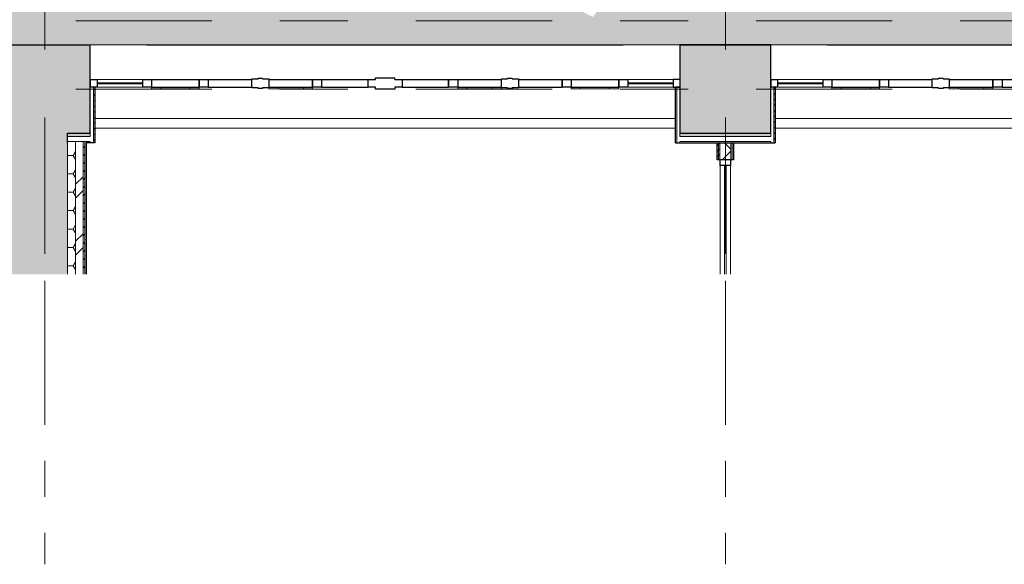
# Model space of a CAD drawing. Header units: millimetres. Extents: x -68595 to 26741, y -534 to 35396.
# Tile 4 of 172: x -61427 to -52745, y 18957 to 23760. Entities that reach past the tile are written whole.
import ezdxf

# ---------------------------------------------------------------- set-up
doc = ezdxf.new("R2010")
doc.units = ezdxf.units.MM
doc.linetypes.add('Center', pattern=[2999.999912, 1200.000007, -599.999968, 599.999968, -599.999968])
doc.linetypes.add('Grid Line', pattern=[2222.5, 1270, -317.5, 317.5, -317.5])
for name, color, linetype, lineweight in [('Common Edges', 7, 'Continuous', 9), ('Curtain Panels-1', 7, 'Continuous', 18), ('Curtain Wall Mullions', 7, 'Continuous', 9), ('Curtain Wall Mullions-1', 7, 'Continuous', 25), ('Cut Pattern-3', 7, 'Continuous', 9), ('Walls', 7, 'Continuous', 18), ('Walls-3', 7, 'Continuous', 25), ('Walls-4', 7, 'Continuous', 9), ('Windows', 7, 'Continuous', 9)]:
    doc.layers.add(name, color=color, linetype=linetype, lineweight=lineweight)
for name, color, linetype, lineweight, true_color in [('Cut Pattern-1', 9, 'Continuous', 18, 0x808080), ('Cut Pattern-4', 7, 'Continuous', 9, 0x787878), ('Grids-2', 7, 'Grid Line', 9, 0xaaaaaa), ('Grids-3', 7, 'Center', 9, 0xaaaaaa), ('Walls-1', 7, 'Continuous', 25, 0x4d5448), ('Walls-2', 7, 'Continuous', 18, 0x4d5448)]:
    doc.layers.add(name, color=color, linetype=linetype, lineweight=lineweight, true_color=true_color)
doc.layers.add('Detail Items-1', color=7, linetype='Continuous', lineweight=9, true_color=0xc2d3b4, transparency=0.6)
pattern_1 = [(0, (-66814.58, -13241.83), (140.625, 81.19), [93.75, -187.5]), (120, (-66814.58, -13241.83), (-140.6251, 81.18982), [93.75, -187.5]), (60, (-66814.58, -13241.83), (-0.0001, 162.37982), [0, -187.5, 93.75, 0])]
pattern_2 = [(45, (-66814.584, -13241.826), (0, 49.497475), [35, -35])]

# ---------------------------------------------------------------- blocks, each defined once
blk = doc.blocks.new('System Panel - Peegelaknad 6-16-4-16-4_ paneel-V7-Sisehoov')
at = {"layer": 'Curtain Panels-1'}
for p, q in [((-200, 5), (200, 5)), ((-200, -5), (-200, 5)), ((200, -5), (200, 5)), ((200, -5), (-200, -5))]:
    blk.add_line(p, q, dxfattribs=at)
blk = doc.blocks.new('Klaasseina akna tüüp 6 - Aken_ klaas_ parem-12915665-Sisehoov')
at = {"layer": 'Windows'}
for p, q in [((-210, 47.8), (210, 47.8)), ((-210, 35), (-210, 47.8)), ((-210, 47.8), (-128.8, 47.8)), ((-210, 35), (-210, 47.8)), ((-128.8, 47.8), (-128.8, 35)), ((128.8, 47.8), (210, 47.8)), ((128.8, 35), (128.8, 47.8)), ((210, 47.8), (210, 35)), ((210, 47.8), (210, 35))]:
    blk.add_line(p, q, dxfattribs=at)
blk = doc.blocks.new('Klaasseina akna tüüp 6 - Aken_ klaas_ parem-12915666-Sisehoov')
at = {"layer": 'Windows'}
for p, q in [((-192.5, 47.8), (192.5, 47.8)), ((-192.5, 35), (-192.5, 47.8)), ((-192.5, 47.8), (-111.3, 47.8)), ((-192.5, 35), (-192.5, 47.8)), ((-111.3, 47.8), (-111.3, 35)), ((111.3, 47.8), (192.5, 47.8)), ((111.3, 35), (111.3, 47.8)), ((192.5, 47.8), (192.5, 40)), ((192.5, 47.8), (192.5, 40))]:
    blk.add_line(p, q, dxfattribs=at)
blk = doc.blocks.new('Rectangular Mullion - NEW 80x70mm-V13-Sisehoov')
at = {"layer": 'Curtain Wall Mullions-1'}
for p, q in [((40, 35), (-40, 35)), ((-40, 35), (-40, -35)), ((40, 35), (40, -35)), ((-40, -35), (40, -35))]:
    blk.add_line(p, q, dxfattribs=at)
blk = doc.blocks.new('Rectangular Mullion - NEW 150x90mm-V14-Sisehoov')
at = {"layer": 'Curtain Wall Mullions-1'}
for p, q in [((-20, 40), (-75, 40)), ((-75, 40), (-75, -40)), ((20, 45), (-20, 45)), ((-20, 40), (-20, 45)), ((20, 40), (20, 45)), ((75, 40), (20, 40)), ((75, -40), (75, 40)), ((-75, -40), (-20, -40)), ((-20, -40), (-20, -45)), ((-20, -45), (20, -45)), ((20, -45), (20, -40)), ((20, -40), (75, -40))]:
    blk.add_line(p, q, dxfattribs=at)
blk = doc.blocks.new('Rectangular Mullion - NEW 80x70mm-V15-Sisehoov')
at = {"layer": 'Curtain Wall Mullions-1'}
for p, q in [((40, 35), (-40, 35)), ((-40, 35), (-40, -35)), ((40, 35), (40, -35)), ((-40, -35), (40, -35))]:
    blk.add_line(p, q, dxfattribs=at)
blk = doc.blocks.new('Rectangular Mullion - NEW 80x70mm-V16-Sisehoov')
at = {"layer": 'Curtain Wall Mullions-1'}
for p, q in [((40, 35), (-40, 35)), ((-40, 35), (-40, -35)), ((40, 35), (40, -35)), ((-40, -35), (40, -35))]:
    blk.add_line(p, q, dxfattribs=at)
blk = doc.blocks.new('Rectangular Mullion - NEW 80x70mm-V18-Sisehoov')
at = {"layer": 'Curtain Wall Mullions-1'}
for p, q in [((-45029.6, 23233.2), (-45029.6, 23163.2)), ((-45029.6, 23233.2), (-44644.6, 23233.2)), ((-44644.6, 23163.2), (-44644.6, 23233.2)), ((-45029.6, 23163.2), (-44644.6, 23163.2))]:
    blk.add_line(p, q, dxfattribs=at)
blk = doc.blocks.new('Rectangular Mullion - NEW 80x70mm-V17-Sisehoov')
at = {"layer": 'Curtain Wall Mullions-1'}
for p, q in [((-44564.6, 23233.2), (-44564.6, 23163.2)), ((-44564.6, 23233.2), (-44144.6, 23233.2)), ((-44144.6, 23163.2), (-44144.6, 23233.2)), ((-44564.6, 23163.2), (-44144.6, 23163.2))]:
    blk.add_line(p, q, dxfattribs=at)
blk = doc.blocks.new('Rectangular Mullion - NEW 80x70mm-V19-Sisehoov')
at = {"layer": 'Curtain Wall Mullions-1'}
for p, q in [((-46054.6, 23233.2), (-46054.6, 23163.2)), ((-46054.6, 23233.2), (-45644.6, 23233.2)), ((-45644.6, 23163.2), (-45644.6, 23233.2)), ((-46054.6, 23163.2), (-45644.6, 23163.2))]:
    blk.add_line(p, q, dxfattribs=at)
blk = doc.blocks.new('Rectangular Mullion - NEW 60x70mm-10507972-Sisehoov')
at = {"layer": 'Curtain Wall Mullions'}
for p, q in [((-24744.6, 23233.2), (-24344.6, 23233.2)), ((-24744.6, 23163.2), (-24344.6, 23163.2))]:
    blk.add_line(p, q, dxfattribs=at)
blk = doc.blocks.new('Rectangular Mullion - NEW 60x70mm-V20-Sisehoov')
at = {"layer": 'Curtain Wall Mullions-1'}
for p, q in [((0, 35), (-60, 35)), ((-60, 35), (-60, -35)), ((0, 35), (0, -35)), ((-60, -35), (0, -35))]:
    blk.add_line(p, q, dxfattribs=at)
blk = doc.blocks.new('System Panel - Peegelaknad 6-16-4-16-4_ paneel-V6-Sisehoov')
at = {"layer": 'Curtain Panels-1'}
for p, q in [((-200, 5), (200, 5)), ((-200, -5), (-200, 5)), ((200, -5), (200, 5)), ((200, -5), (-200, -5))]:
    blk.add_line(p, q, dxfattribs=at)
blk = doc.blocks.new('Klaasseina akna tüüp 1 - Aken_ klaas_ vasak-12921800-Sisehoov')
at = {"layer": 'Windows'}
for p, q in [((-192.5, 47.8), (192.5, 47.8)), ((-192.5, 40), (-192.5, 47.8)), ((-192.5, 47.8), (-111.3, 47.8)), ((-192.5, 40), (-192.5, 47.8)), ((-111.3, 47.8), (-111.3, 35)), ((111.3, 47.8), (192.5, 47.8)), ((111.3, 35), (111.3, 47.8)), ((192.5, 47.8), (192.5, 35)), ((192.5, 47.8), (192.5, 35))]:
    blk.add_line(p, q, dxfattribs=at)
blk = doc.blocks.new('Klaasseina akna tüüp 1 - Aken_ klaas_ vasak-12921801-Sisehoov')
at = {"layer": 'Windows'}
for p, q in [((-210, 47.8), (210, 47.8)), ((-210, 35), (-210, 47.8)), ((-210, 47.8), (-128.8, 47.8)), ((-210, 35), (-210, 47.8)), ((-128.8, 47.8), (-128.8, 35)), ((128.8, 47.8), (210, 47.8)), ((128.8, 35), (128.8, 47.8)), ((210, 47.8), (210, 35)), ((210, 47.8), (210, 35))]:
    blk.add_line(p, q, dxfattribs=at)
blk = doc.blocks.new('Rectangular Mullion - NEW 80x70mm-V8-Sisehoov')
at = {"layer": 'Curtain Wall Mullions-1'}
for p, q in [((40, 35), (-40, 35)), ((-40, 35), (-40, -35)), ((40, 35), (40, -35)), ((-40, -35), (40, -35))]:
    blk.add_line(p, q, dxfattribs=at)
blk = doc.blocks.new('Rectangular Mullion - NEW 80x70mm-V9-Sisehoov')
at = {"layer": 'Curtain Wall Mullions-1'}
for p, q in [((40, 35), (-40, 35)), ((-40, 35), (-40, -35)), ((40, 35), (40, -35)), ((-40, -35), (40, -35))]:
    blk.add_line(p, q, dxfattribs=at)
blk = doc.blocks.new('Rectangular Mullion - NEW 150x90mm-V10-Sisehoov')
at = {"layer": 'Curtain Wall Mullions-1'}
for p, q in [((-20, 40), (-75, 40)), ((-75, 40), (-75, -40)), ((20, 45), (-20, 45)), ((-20, 40), (-20, 45)), ((20, 40), (20, 45)), ((75, 40), (20, 40)), ((75, -40), (75, 40)), ((-75, -40), (-20, -40)), ((-20, -40), (-20, -45)), ((-20, -45), (20, -45)), ((20, -45), (20, -40)), ((20, -40), (75, -40))]:
    blk.add_line(p, q, dxfattribs=at)
blk = doc.blocks.new('Rectangular Mullion - NEW 80x70mm-V11-Sisehoov')
at = {"layer": 'Curtain Wall Mullions-1'}
for p, q in [((40, 35), (-40, 35)), ((-40, 35), (-40, -35)), ((40, 35), (40, -35)), ((-40, -35), (40, -35))]:
    blk.add_line(p, q, dxfattribs=at)
blk = doc.blocks.new('Rectangular Mullion - NEW 300x100mm-V12-Sisehoov')
at = {"layer": 'Curtain Wall Mullions-1'}
for p, q in [((-85, 35), (-150, 35)), ((-150, 35), (-150, -35)), ((85, 50), (-85, 50)), ((-85, 35), (-85, 50)), ((85, 35), (85, 50)), ((150, 35), (85, 35)), ((150, -35), (150, 35)), ((-150, -35), (-85, -35)), ((-85, -35), (-85, -50)), ((-85, -50), (85, -50)), ((85, -50), (85, -35)), ((85, -35), (150, -35))]:
    blk.add_line(p, q, dxfattribs=at)
blk = doc.blocks.new('Rectangular Mullion - NEW 60x70mm-10507974-Sisehoov')
at = {"layer": 'Curtain Wall Mullions'}
for p, q in [((-20064.6, 23233.2), (-19664.6, 23233.2)), ((-20064.6, 23163.2), (-19664.6, 23163.2))]:
    blk.add_line(p, q, dxfattribs=at)
blk = doc.blocks.new('Rectangular Mullion - NEW 60x70mm-V21-Sisehoov')
at = {"layer": 'Curtain Wall Mullions-1'}
for p, q in [((0, 35), (-60, 35)), ((-60, 35), (-60, -35)), ((0, 35), (0, -35)), ((-60, -35), (0, -35))]:
    blk.add_line(p, q, dxfattribs=at)
blk = doc.blocks.new('Rectangular Mullion - 50mm x 92mm-V85-Sisehoov')
at = {"layer": 'Curtain Wall Mullions-1'}
for p, q in [((0, 46), (-50, 46)), ((-50, 46), (-50, -46)), ((0, 46), (0, -46)), ((-50, -46), (0, -46))]:
    blk.add_line(p, q, dxfattribs=at)
blk = doc.blocks.new('System Panel - VLS Klaas KAR_LAM 6_1_6-16109471-Sisehoov')
at = {"layer": 'Curtain Panels-1'}
for p, q in [((-230, 6.5), (230, 6.5)), ((-230, -6.5), (-230, 6.5)), ((230, -6.5), (230, 6.5)), ((230, -6.5), (-230, -6.5))]:
    blk.add_line(p, q, dxfattribs=at)
blk = doc.blocks.new('Rectangular Mullion - 50mm x 92mm-16109470-Sisehoov')
at = {"layer": 'Curtain Wall Mullions'}
for p, q in [((-55250.6, 22473.7), (-55250.6, 22013.7)), ((-55158.6, 22473.7), (-55158.6, 22013.7))]:
    blk.add_line(p, q, dxfattribs=at)
blk = doc.blocks.new('System Panel - VLS Klaas KAR_LAM 6_1_6-13919212-Sisehoov')
at = {"layer": 'Curtain Panels-1'}
for p, q in [((-98.3, 6.5), (400, 6.5)), ((400, -6.5), (400, 6.5)), ((400, -6.5), (-98.3, -6.5))]:
    blk.add_line(p, q, dxfattribs=at)
blk = doc.blocks.new('Rectangular Mullion - 50mm x 92mm-13919210-Sisehoov')
at = {"layer": 'Curtain Wall Mullions'}
for p, q in [((-55250.6, 22013.7), (-55250.6, 21515.4)), ((-55158.6, 22013.7), (-55158.6, 21515.4))]:
    blk.add_line(p, q, dxfattribs=at)

msp = doc.modelspace()

# ---------------------------------------------------------------- hatches: boundary and pattern name
at = {"layer": 'Cut Pattern-1'}
h = msp.add_hatch(color=256, dxfattribs=at)
h.paths.add_polyline_path([(-61185.2, 22758.2), (-60804.6, 22758.2), (-60804.6, 23538.2), (-61594.6, 23538.2), (-61594.6, 22758.2)])
h.paths.add_polyline_path([(-55604.6, 22758.2), (-54804.6, 22758.2), (-54804.6, 23538.2), (-55604.6, 23538.2), (-55604.6, 22805.6)])
h.paths.add_polyline_path([(-49604.6, 22758.2), (-48804.6, 22758.2), (-48804.6, 23538.2), (-49604.6, 23538.2), (-49604.6, 22805.6)])
h.paths.add_polyline_path([(-43279.6, 22758.2), (-43279.6, 23538.2), (-43604.6, 23538.2), (-43604.6, 22758.2), (-43404.6, 22758.2)])
msp.add_hatch(color=256, dxfattribs=at).paths.add_polyline_path([(-61004.6, 21515.4), (-61004.6, 22758.2), (-61594.6, 22758.2), (-61594.6, 21515.4), (-61441.2, 21515.4)])
at = {"layer": 'Cut Pattern-3'}
h = msp.add_hatch(dxfattribs=at)
h.set_pattern_fill('FP_1', color=256, style=0, pattern_type=2)
h.set_pattern_definition(pattern_2)
h.paths.add_polyline_path([(-60765.1, 22673.7), (-60765.1, 23163.2), (-60777.6, 23163.2), (-60777.6, 22673.7)])
h = msp.add_hatch(dxfattribs=at)
h.set_pattern_fill('FP_1', color=256, style=0, pattern_type=2)
h.set_pattern_definition(pattern_2)
h.paths.add_polyline_path([(-54765.1, 22673.7), (-54765.1, 23163.2), (-54777.6, 23163.2), (-54777.6, 22673.7)])
h = msp.add_hatch(dxfattribs=at)
h.set_pattern_fill('FP_3', color=256, style=0, pattern_type=2)
h.set_pattern_definition(pattern_1)
h.paths.add_polyline_path([(-60804.6, 22728.2), (-60804.6, 22758.2), (-61004.6, 22758.2), (-61004.6, 22728.2)])
h.paths.add_polyline_path([(-54804.6, 22728.2), (-54804.6, 22758.2), (-55604.6, 22758.2), (-55604.6, 22728.2)])
h.paths.add_polyline_path([(-43404.6, 22728.2), (-43404.6, 22758.2), (-43604.6, 22758.2), (-43604.6, 22728.2)])
h.paths.add_polyline_path([(-49604.6, 22728.2), (-48804.6, 22728.2), (-48804.6, 22758.2), (-49604.6, 22758.2)])
h = msp.add_hatch(dxfattribs=at)
h.set_pattern_fill('FP_3', color=256, style=0, pattern_type=2)
h.set_pattern_definition(pattern_1)
h.paths.add_polyline_path([(-61004.6, 21515.4), (-60934.6, 21515.4), (-60934.6, 22686.2), (-61004.6, 22686.2), (-61004.6, 22160.5)])
h = msp.add_hatch(dxfattribs=at)
h.set_pattern_fill('FP_4', color=256, angle=45, style=0, pattern_type=2)
h.set_pattern_definition([(45, (-60839.584, 20325.924), (-35.3553, 35.3553), [])])
h.paths.add_polyline_path([(-60868.6, 21515.4), (-60853.6, 21515.4), (-60853.6, 22686.2), (-60868.6, 22686.2), (-60868.6, 22160.5)])
h = msp.add_hatch(dxfattribs=at)
h.set_pattern_fill('FP_1', color=256, style=0, pattern_type=2)
h.set_pattern_definition(pattern_2)
h.paths.add_polyline_path([(-60839.6, 21515.4), (-60839.6, 22673.7), (-60853.6, 22673.7), (-60853.6, 21515.4)])
h = msp.add_hatch(dxfattribs=at)
h.set_pattern_fill('FP_1', color=256, style=0, pattern_type=2)
h.set_pattern_definition(pattern_2)
h.paths.add_polyline_path([(-55264.6, 22523.7), (-55264.6, 22673.7), (-55277.1, 22673.7), (-55277.1, 22523.7)])
h = msp.add_hatch(dxfattribs=at)
h.set_pattern_fill('FP_1', color=256, style=0, pattern_type=2)
h.set_pattern_definition(pattern_2)
h.paths.add_polyline_path([(-55252.1, 22523.7), (-55252.1, 22673.7), (-55264.6, 22673.7), (-55264.6, 22523.7)])
h = msp.add_hatch(dxfattribs=at)
h.set_pattern_fill('FP_1', color=256, style=0, pattern_type=2)
h.set_pattern_definition(pattern_2)
h.paths.add_polyline_path([(-55132.1, 22523.7), (-55132.1, 22673.7), (-55144.6, 22673.7), (-55144.6, 22523.7)])
at = {"layer": 'Cut Pattern-4'}
h = msp.add_hatch(dxfattribs=at)
h.set_pattern_fill('FP_5', color=256, style=0, pattern_type=2)
h.set_pattern_definition([(45, (-66814.6, -13241.83), (-251.447, 251.447), []), (45, (-66814.6, -12860.83), (-251.447, 251.447), [])])
h.paths.add_polyline_path([(-60884.9, 21515.4), (-60868.6, 21515.4), (-60868.6, 22686.2), (-60934.6, 22686.2), (-60934.6, 21515.4)])
h = msp.add_hatch(dxfattribs=at)
h.set_pattern_fill('FP_2', color=256, style=0, pattern_type=2)
h.set_pattern_definition([(45, (-66814.58, -13241.83), (-106.066, 106.066), []), (135, (-66814.58, -13241.83), (-106.066, -106.066), [])])
h.paths.add_polyline_path([(-55157.1, 22523.7), (-55157.1, 22673.7), (-55252.1, 22673.7), (-55252.1, 22523.7)])
at = {"layer": 'Detail Items-1'}
msp.add_hatch(color=256, dxfattribs=at).paths.add_polyline_path([(-66798.6, 23538.2), (-21407.6, 23538.2), (-20778.3, 25653.7), (-23877.2, 27988.9), (-23877.2, 29348.2), (-52913.6, 29348.2), (-52926.5, 28355.7), (-56372.2, 23783.1), (-59983.4, 25588.8), (-63355.4, 26921.6), (-64518.8, 26921.6), (-66798.6, 25687.2), (-66798.6, 24095.9)])

# ---------------------------------------------------------------- linework, layer by layer
at = {"layer": 'Common Edges'}
for p, q in [((-60777.6, 23163.2), (-60777.6, 22673.7)), ((-55631.6, 23163.2), (-55631.6, 22673.7)), ((-54777.6, 23163.2), (-54777.6, 22673.7)), ((-60804.6, 22758.2), (-60804.6, 22728.2)), ((-55604.6, 22758.2), (-55604.6, 22728.2)), ((-54804.6, 22758.2), (-54804.6, 22728.2)), ((-61004.6, 22728.2), (-60804.6, 22728.2)), ((-61004.6, 22686.2), (-60804.6, 22686.2)), ((-60934.6, 21515.4), (-60934.6, 22686.2)), ((-60868.6, 21515.4), (-60868.6, 22686.2)), ((-60853.6, 21515.4), (-60853.6, 22686.2)), ((-60804.6, 22686.2), (-60804.6, 22673.7)), ((-55604.6, 22728.2), (-54804.6, 22728.2)), ((-55604.6, 22686.2), (-55604.6, 22673.7)), ((-55604.6, 22686.2), (-54804.6, 22686.2)), ((-55264.6, 22673.7), (-55264.6, 22523.7)), ((-55252.1, 22673.7), (-55252.1, 22523.7)), ((-55157.1, 22673.7), (-55157.1, 22523.7)), ((-55144.6, 22673.7), (-55144.6, 22523.7)), ((-54804.6, 22686.2), (-54804.6, 22673.7))]:
    msp.add_line(p, q, dxfattribs=at)
at = {"layer": 'Grids-2'}
for p, q in [((-61204.6, 21456.8), (-61204.6, 18956.8)), ((-55204.6, 21456.8), (-55204.6, 18956.8))]:
    msp.add_line(p, q, dxfattribs=at)
at = {"layer": 'Grids-3'}
for p, q in [((-61204.6, 31895.9), (-61204.6, 21456.8)), ((-55204.6, 31895.9), (-55204.6, 21456.8)), ((-14733.1, 23748.2), (-63824.6, 23748.2)), ((-14733.1, 23148.2), (-65094.6, 23148.2))]:
    msp.add_line(p, q, dxfattribs=at)
at = {"layer": 'Walls'}
for p, q in [((-60765.1, 22888.2), (-55644.1, 22888.2)), ((-54765.1, 22888.2), (-49644.1, 22888.2)), ((-61004.6, 21515.4), (-61004.6, 22673.7))]:
    msp.add_line(p, q, dxfattribs=at)
at = {"layer": 'Walls-1'}
for p, q in [((-66798, 23538.3), (-60804.6, 23538.3)), ((-61594.6, 23538.2), (-60804.6, 23538.2)), ((-60804.6, 23538.3), (-60804.6, 23538.2)), ((-60304.6, 23538.3), (-56104.6, 23538.3)), ((-60304.6, 23538.3), (-60304.6, 23538.2)), ((-56104.6, 23538.3), (-56104.6, 23538.2)), ((-55604.6, 23538.3), (-54804.6, 23538.3)), ((-55604.6, 23538.3), (-55604.6, 23538.2)), ((-54804.6, 23538.2), (-55604.6, 23538.2)), ((-54804.6, 23538.3), (-54804.6, 23538.2)), ((-54304.6, 23538.3), (-50104.6, 23538.3)), ((-54304.6, 23538.3), (-54304.6, 23538.2))]:
    msp.add_line(p, q, dxfattribs=at)
at = {"layer": 'Walls-2'}
for p, q in [((-60804.6, 23538.2), (-55604.6, 23538.2)), ((-54804.6, 23538.2), (-49604.6, 23538.2))]:
    msp.add_line(p, q, dxfattribs=at)
at = {"layer": 'Walls-3'}
for p, q in [((-60804.6, 22758.2), (-60804.6, 23538.2)), ((-55604.6, 23538.2), (-55604.6, 22758.2)), ((-54804.6, 22758.2), (-54804.6, 23538.2)), ((-60765.1, 23163.2), (-60804.6, 23163.2)), ((-60765.1, 23163.2), (-60765.1, 22673.7)), ((-55644.1, 22673.7), (-55644.1, 23163.2)), ((-55604.6, 23163.2), (-55644.1, 23163.2)), ((-54765.1, 23163.2), (-54804.6, 23163.2)), ((-54765.1, 23163.2), (-54765.1, 22673.7)), ((-61004.6, 22758.2), (-60804.6, 22758.2)), ((-61004.6, 22673.7), (-61004.6, 22758.2)), ((-55604.6, 22758.2), (-54804.6, 22758.2)), ((-60839.6, 22673.7), (-60839.6, 21515.4)), ((-60765.1, 22673.7), (-60839.6, 22673.7)), ((-55644.1, 22673.7), (-54765.1, 22673.7)), ((-55277.1, 22523.7), (-55277.1, 22673.7)), ((-55132.1, 22673.7), (-55132.1, 22523.7)), ((-55132.1, 22523.7), (-55277.1, 22523.7))]:
    msp.add_line(p, q, dxfattribs=at)
at = {"layer": 'Walls-4'}
for p, q in [((-55644.1, 22803.7), (-60765.1, 22803.7)), ((-49644.1, 22803.7), (-54765.1, 22803.7))]:
    msp.add_line(p, q, dxfattribs=at)

# ---------------------------------------------------------------- block references
at = {"layer": 'Curtain Panels-1'}
for name, p, rotation in [('System Panel - Peegelaknad 6-16-4-16-4_ paneel-V7-Sisehoov', (-60544.6, 23198.2), 180), ('System Panel - Peegelaknad 6-16-4-16-4_ paneel-V6-Sisehoov', (-55864.6, 23198.2), 180), ('System Panel - Peegelaknad 6-16-4-16-4_ paneel-V7-Sisehoov', (-54544.6, 23198.2), 180), ('System Panel - VLS Klaas KAR_LAM 6_1_6-16109471-Sisehoov', (-55204.6, 22243.7), 89.9999999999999), ('System Panel - VLS Klaas KAR_LAM 6_1_6-13919212-Sisehoov', (-55204.6, 21613.7), 89.9999999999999)]:
    msp.add_blockref(name, p, dxfattribs=dict(at, rotation=rotation))
at = {"layer": 'Curtain Wall Mullions'}
for name, p in [('Rectangular Mullion - NEW 60x70mm-10507972-Sisehoov', (-36000, 0)), ('Rectangular Mullion - NEW 60x70mm-10507974-Sisehoov', (-36000, 0)), ('Rectangular Mullion - NEW 60x70mm-V21-Sisehoov', (-55604.6, 23198.2)), ('Rectangular Mullion - NEW 60x70mm-10507972-Sisehoov', (-30000, 0)), ('Rectangular Mullion - 50mm x 92mm-16109470-Sisehoov', (0, 0)), ('Rectangular Mullion - 50mm x 92mm-13919210-Sisehoov', (0, 0))]:
    msp.add_blockref(name, p, dxfattribs=at)
at = {"layer": 'Curtain Wall Mullions-1', "extrusion": (0, 0, -1)}
for name, p in [('Rectangular Mullion - NEW 60x70mm-V20-Sisehoov', (60804.6, 23198.2)), ('Rectangular Mullion - NEW 80x70mm-V16-Sisehoov', (60304.6, 23198.2)), ('Rectangular Mullion - NEW 80x70mm-V15-Sisehoov', (59804.6, 23198.2)), ('Rectangular Mullion - NEW 150x90mm-V14-Sisehoov', (59304.6, 23198.2)), ('Rectangular Mullion - NEW 80x70mm-V13-Sisehoov', (58804.6, 23198.2)), ('Rectangular Mullion - NEW 300x100mm-V12-Sisehoov', (58204.6, 23198.2)), ('Rectangular Mullion - NEW 80x70mm-V11-Sisehoov', (57604.6, 23198.2)), ('Rectangular Mullion - NEW 150x90mm-V10-Sisehoov', (57104.6, 23198.2)), ('Rectangular Mullion - NEW 80x70mm-V9-Sisehoov', (56604.6, 23198.2)), ('Rectangular Mullion - NEW 80x70mm-V8-Sisehoov', (56104.6, 23198.2)), ('Rectangular Mullion - NEW 60x70mm-V20-Sisehoov', (54804.6, 23198.2)), ('Rectangular Mullion - NEW 80x70mm-V16-Sisehoov', (54304.6, 23198.2)), ('Rectangular Mullion - NEW 80x70mm-V15-Sisehoov', (53804.6, 23198.2)), ('Rectangular Mullion - NEW 150x90mm-V14-Sisehoov', (53304.6, 23198.2)), ('Rectangular Mullion - NEW 80x70mm-V13-Sisehoov', (52804.6, 23198.2))]:
    msp.add_blockref(name, p, dxfattribs=at)
at = {"layer": 'Curtain Wall Mullions-1'}
for name, p in [('Rectangular Mullion - NEW 80x70mm-V17-Sisehoov', (-15700, 0)), ('Rectangular Mullion - NEW 80x70mm-V18-Sisehoov', (-14735, 0)), ('Rectangular Mullion - NEW 80x70mm-V18-Sisehoov', (-14200, 0)), ('Rectangular Mullion - NEW 80x70mm-V19-Sisehoov', (-12710, 0)), ('Rectangular Mullion - NEW 80x70mm-V19-Sisehoov', (-12000, 0)), ('Rectangular Mullion - NEW 80x70mm-V18-Sisehoov', (-12535, 0)), ('Rectangular Mullion - NEW 80x70mm-V18-Sisehoov', (-12000, 0)), ('Rectangular Mullion - NEW 80x70mm-V17-Sisehoov', (-12000, 0)), ('Rectangular Mullion - NEW 80x70mm-V17-Sisehoov', (-9700, 0)), ('Rectangular Mullion - NEW 80x70mm-V18-Sisehoov', (-8735, 0)), ('Rectangular Mullion - NEW 80x70mm-V18-Sisehoov', (-8200, 0)), ('Rectangular Mullion - NEW 80x70mm-V19-Sisehoov', (-6710, 0))]:
    msp.add_blockref(name, p, dxfattribs=at)
at = {"layer": 'Curtain Wall Mullions-1', "extrusion": (0, 0, -1), "rotation": 90.00000000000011}
msp.add_blockref('Rectangular Mullion - 50mm x 92mm-V85-Sisehoov', (55204.6, 22523.7), dxfattribs=at)
at = {"layer": 'Windows', "rotation": 180}
for name, p in [('Klaasseina akna tüüp 6 - Aken_ klaas_ parem-12915665-Sisehoov', (-60054.6, 23198.2)), ('Klaasseina akna tüüp 6 - Aken_ klaas_ parem-12915666-Sisehoov', (-59037.1, 23198.2)), ('Klaasseina akna tüüp 1 - Aken_ klaas_ vasak-12921800-Sisehoov', (-57372.1, 23198.2)), ('Klaasseina akna tüüp 1 - Aken_ klaas_ vasak-12921801-Sisehoov', (-56354.6, 23198.2)), ('Klaasseina akna tüüp 6 - Aken_ klaas_ parem-12915665-Sisehoov', (-54054.6, 23198.2)), ('Klaasseina akna tüüp 6 - Aken_ klaas_ parem-12915666-Sisehoov', (-53037.1, 23198.2))]:
    msp.add_blockref(name, p, dxfattribs=at)

doc.saveas('drawing.dxf')
